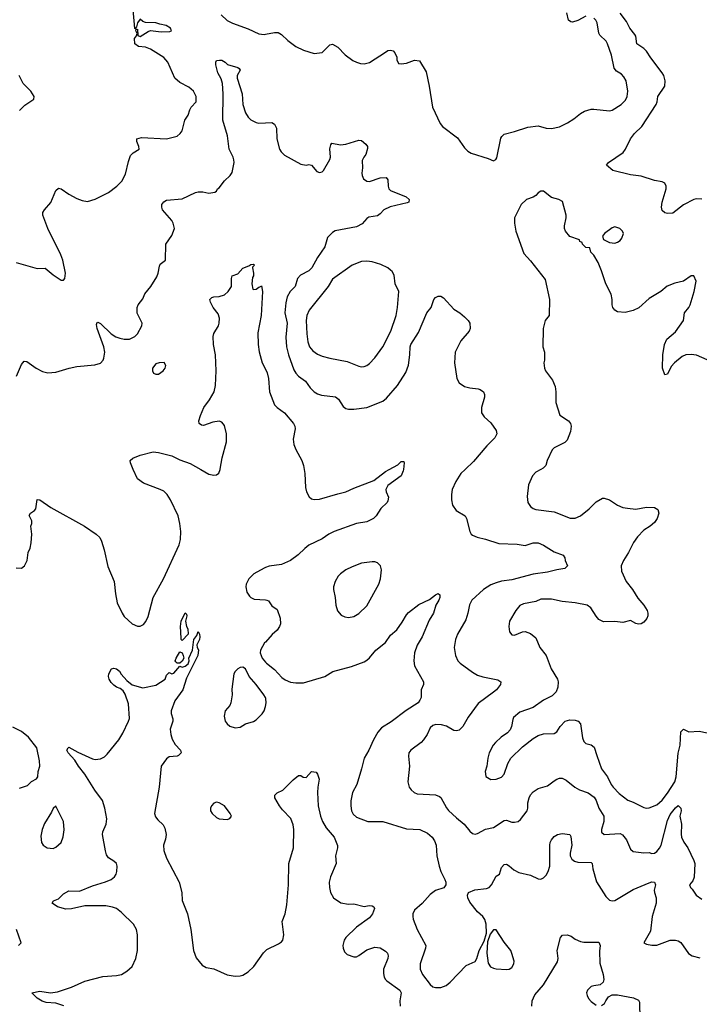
# Model space of a CAD drawing. Header units: inches. Extents: x 1954678 to 2060271, y 904822 to 1016299.
# Tile 89 of 256: x 2008137 to 2013291, y 945943 to 953413. Entities that reach past the tile are written whole.
import ezdxf

# ---------------------------------------------------------------- set-up
doc = ezdxf.new("R2010")
doc.units = ezdxf.units.IN
doc.header["$MEASUREMENT"] = 0
for name, color, linetype in [('C0904', 7, 'Continuous'), ('C0905', 7, 'Continuous'), ('C0914', 7, 'Continuous'), ('C0915', 7, 'Continuous')]:
    doc.layers.add(name, color=color, linetype=linetype)

msp = doc.modelspace()

# ---------------------------------------------------------------- linework, layer by layer
at = {"layer": 'C0904', "color": 5}
for points, elevation in [([(2008110, 949254.8), (2008150, 949251.3), (2008174, 949270), (2008193.2, 949310), (2008201.2, 949370), (2008215.5, 949404.5), (2008223.1, 949443.1), (2008229, 949510), (2008222, 949570), (2008228.7, 949590), (2008228.7, 949610), (2008208.9, 949651.1), (2008218, 949670), (2008249.3, 949690.7), (2008258, 949702), (2008270, 949772), (2008290, 949771), (2008372.8, 949712.8), (2008627.3, 949570), (2008716, 949510), (2008744.1, 949484.1), (2008758, 949458), (2008778.4, 949390), (2008805.1, 949265.1), (2008853, 949150), (2008863.4, 949056.6), (2008876.3, 948990), (2008913, 948910), (2008930, 948884), (2008988.6, 948828.6), (2009030, 948813), (2009049.3, 948810.7), (2009075.9, 948824.1), (2009093.4, 948846.6), (2009110, 948884.7), (2009149.7, 949030), (2009227.6, 949170), (2009345.3, 949430), (2009356.1, 949470), (2009358, 949530), (2009351.8, 949591.8), (2009338.5, 949650), (2009281, 949770), (2009256.4, 949810), (2009230, 949835.1), (2009202, 949850), (2009076.9, 949896.9), (2009030, 949929.3), (2008998.4, 950000)], 640), ([(2009509.6, 950000), (2009570, 949965.5), (2009610, 949958), (2009630, 949960.7), (2009647, 949973), (2009657.2, 950000)], 640), ([(2010000, 949256.2), (2009990, 949252.8), (2009911.7, 949208.3), (2009873.4, 949170), (2009855.5, 949130), (2009853, 949110), (2009860.5, 949070), (2009880.7, 949040.7), (2009890.8, 949030), (2009916.1, 949016.1), (2010000, 949011)], 640), ([(2008470.5, 945930.5), (2008411.4, 945951.4), (2008337.7, 945957.7), (2008307.2, 945967.2), (2008270, 945989.5), (2008229, 946030), (2008290, 946042.7), (2008370, 946030.2), (2008423.6, 946036.4), (2008530, 946072), (2008630, 946118.8), (2008766.6, 946153.4), (2008870, 946160.7), (2008909.3, 946170), (2008950, 946194.3), (2008989.7, 946230), (2009017.1, 946290), (2009029, 946350), (2009031.2, 946390), (2009030.8, 946470), (2009022.8, 946510), (2008998.7, 946550), (2008910, 946638.3), (2008870, 946669.7), (2008840.7, 946680.7), (2008790, 946688.9), (2008630.2, 946689.8), (2008530, 946667.3), (2008485.4, 946665.4), (2008423.3, 946683.3), (2008382, 946710), (2008393.2, 946726.8), (2008430, 946743), (2008470, 946780.3), (2008510, 946803.1), (2008590, 946801.5), (2008690, 946842.9), (2008787.4, 946872.6), (2008829.5, 946890), (2008855.4, 946910), (2008868.4, 946930), (2008874, 946950), (2008876.8, 946990), (2008871, 947010), (2008849.6, 947030), (2008810, 947055.4), (2008796, 947076), (2008786.4, 947106.4), (2008764.6, 947230), (2008767.5, 947252.5), (2008793.3, 947310), (2008797.6, 947350), (2008783.1, 947430), (2008763.9, 947490), (2008707.5, 947567.5), (2008630.9, 947690), (2008583, 947750), (2008554.2, 947794.2), (2008504.2, 947850), (2008495.1, 947870), (2008504, 947890), (2008510, 947893.4), (2008576.7, 947856.7), (2008690, 947805.7), (2008710, 947801.1), (2008750, 947804.9), (2008779, 947821), (2008799.6, 947840.4), (2008889.5, 947950), (2008920.1, 947999.9), (2008963, 948090), (2008968.8, 948111.2), (2008962.8, 948222.8), (2008936.5, 948296.5), (2008920.8, 948320.8), (2008898.2, 948338.2), (2008870, 948348.9), (2008850, 948363.5), (2008830, 948385.1), (2008815.1, 948410), (2008809.8, 948430.2), (2008812.3, 948450), (2008832.5, 948487.5), (2008850, 948493), (2008870, 948488), (2008893, 948470), (2008906.6, 948446.6), (2008950, 948398.8), (2008990, 948368), (2009070, 948344.2), (2009170, 948363.2), (2009240.9, 948410), (2009250, 948439.1), (2009270, 948459.3), (2009290, 948450.4), (2009305.4, 948454.6), (2009350, 948507.7), (2009370, 948502), (2009391.1, 948508.9), (2009414.1, 948525.9), (2009422, 948550), (2009419.6, 948570), (2009447, 948630), (2009458, 948710), (2009480.1, 948739.9), (2009490, 948771.3), (2009500.7, 948750), (2009504, 948730), (2009500.7, 948710), (2009481, 948670), (2009482.8, 948650), (2009491.8, 948631.8), (2009488.7, 948590), (2009402.3, 948417.7), (2009374.4, 948330), (2009314.4, 948245.6), (2009284.9, 948170), (2009284.9, 948150), (2009297.1, 948110), (2009297.1, 948090), (2009279.1, 948030), (2009283, 947990), (2009294.2, 947954.2), (2009314.6, 947914.6), (2009356.3, 947870), (2009360.7, 947850), (2009341, 947830), (2009330, 947825.6), (2009270, 947819.3), (2009250, 947805.2), (2009210.4, 947750), (2009194.2, 947590), (2009159.6, 947390), (2009166.4, 947366.4), (2009183.7, 947343.7), (2009225.2, 947305.2), (2009238.6, 947278.6), (2009247.1, 947230), (2009243, 947197), (2009227.6, 947150), (2009230.3, 947110), (2009250, 947050.7), (2009346.4, 946870), (2009366.7, 946790), (2009368.9, 946730), (2009409.3, 946629.3), (2009435.8, 946510), (2009453.8, 946350), (2009475.2, 946295.2), (2009519.5, 946239.5), (2009550, 946222), (2009610, 946211.4), (2009710, 946165.5), (2009770, 946155.6), (2009810, 946158.3), (2009830, 946165.2), (2009869.6, 946190), (2009913, 946230), (2009985.8, 946334.2), (2010000, 946348.6)], 620), ([(2010000, 948691.6), (2009994.6, 948685.4), (2009962.8, 948630), (2009960.7, 948610), (2009974.8, 948570), (2010000, 948539)], 640), ([(2010000, 948269.6), (2009989.4, 948290), (2009930, 948369.4), (2009876, 948430), (2009850, 948488), (2009830, 948502), (2009810, 948499), (2009790, 948489.2), (2009770, 948469), (2009760.5, 948450), (2009745.8, 948334.2), (2009748, 948290), (2009739.3, 948230), (2009730.6, 948210), (2009696.3, 948170), (2009688, 948130), (2009696.3, 948090), (2009710, 948070.8), (2009730, 948054), (2009770, 948040.5), (2009810, 948044.9), (2009850, 948070.6), (2009910, 948087.7), (2009930, 948100.7), (2009974.5, 948145.5), (2009991.3, 948168.7), (2010000, 948202.7)], 640), ([(2008136.3, 947583.7), (2008195.9, 947604.1), (2008227.2, 947632.8), (2008265.2, 947654.8), (2008273.2, 947670), (2008277.2, 947710), (2008289.3, 947750.7), (2008286.6, 947790), (2008267.6, 947890), (2008203, 947970), (2008150, 948013.1), (2008084.8, 948044.8)], 640), ([(2008128.7, 946390), (2008149, 946410), (2008112.3, 946510)], 640)]:
    msp.add_lwpolyline(points, dxfattribs=dict(at, elevation=elevation))
for points, elevation in [([(2009370, 948702), (2009362, 948710), (2009360.9, 948720.9), (2009357.2, 948810), (2009361.2, 948850), (2009392, 948912), (2009402, 948902), (2009404.7, 948890), (2009394.4, 948850), (2009402, 948810), (2009412.2, 948792.2), (2009414.9, 948750)], 620), ([(2009350, 948531.5), (2009331.7, 948531.7), (2009320.4, 948540.4), (2009316.9, 948550), (2009322.6, 948570), (2009350, 948618), (2009370, 948610.7), (2009377.4, 948590), (2009381.5, 948570), (2009370, 948547.6)], 620), ([(2008410, 947446), (2008390, 947428), (2008378.5, 947401.5), (2008324.8, 947315.2), (2008306.7, 947270), (2008297.5, 947217.5), (2008302, 947170), (2008314, 947150), (2008344.7, 947130), (2008390, 947126), (2008410, 947134), (2008450, 947171), (2008466.2, 947213.8), (2008473.1, 947266.9), (2008469.6, 947330)], 640), ([(2009630, 947477), (2009610, 947469.2), (2009590.8, 947450), (2009582.8, 947430), (2009584, 947410), (2009597.3, 947390), (2009630, 947360.7), (2009650, 947350.7), (2009710, 947344.7), (2009730, 947352), (2009742, 947370), (2009733.2, 947390), (2009690, 947449.3), (2009650, 947472)], 640)]:
    msp.add_lwpolyline(points, close=True, dxfattribs=dict(at, elevation=elevation))
at = {"layer": 'C0905', "color": 5}
for points, elevation in [([(2008110, 951572.2), (2008270, 951525.5), (2008330, 951527.3), (2008390, 951477.3), (2008450, 951438), (2008470, 951438), (2008479, 951450), (2008485.2, 951490), (2008462.9, 951590), (2008449.5, 951630), (2008349.6, 951830), (2008313.3, 951930), (2008313.3, 951950), (2008324.2, 951970), (2008372.7, 952027.3), (2008410, 952116.3), (2008430, 952135.5), (2008450, 952130.4), (2008510, 952088.5), (2008570, 952057), (2008610, 952041.3), (2008650, 952034), (2008710, 952051.8), (2008810, 952103.1), (2008873.3, 952150), (2008910.6, 952189.4), (2008938.5, 952241.5), (2008962.3, 952337.7), (2008978, 952382), (2008996.4, 952403.6), (2009042, 952430), (2009041.3, 952450), (2009025.1, 952490), (2009025.2, 952510), (2009061.6, 952518.4), (2009249.5, 952510.5), (2009330, 952530.8), (2009354, 952550), (2009369.2, 952570), (2009389.3, 952650), (2009413.2, 952690), (2009426, 952730), (2009438, 952750), (2009474.5, 952790), (2009475.1, 952830), (2009454.5, 952870), (2009420.4, 952900.4), (2009350, 952936.3), (2009313, 952970), (2009260.2, 953090), (2009230, 953126.6), (2009129.8, 953189.8), (2009090, 953205.1), (2009038, 953210), (2009010.8, 953230.8), (2009008.2, 953271.8), (2009022.7, 953290), (2009028, 953308), (2009018, 953330), (2009020.4, 953339.6), (2009030, 953342), (2009033.5, 953293.5), (2009050, 953286.4), (2009110, 953323.8), (2009130, 953330.6), (2009210, 953320.9), (2009275.1, 953324.9), (2009288.7, 953330), (2009280.9, 953350), (2009248.7, 953370), (2009198.8, 953378.8), (2009168, 953390), (2009090, 953391.3), (2009070, 953400.5), (2009050, 953418), (2009030.3, 953390), (2009022, 953358), (2009014, 953350), (2009018, 953342), (2009010, 953346), (2008997.3, 953490)], 680), ([(2009664.2, 953450), (2009710, 953407), (2009750, 953386.5), (2009870, 953345.2), (2009950, 953304.9), (2009990, 953300.9), (2010000, 953303)], 680), ([(2008112, 950708), (2008150, 950798), (2008170, 950822.8), (2008190, 950820.7), (2008260.5, 950770), (2008310, 950743.6), (2008350, 950734.6), (2008410, 950739.5), (2008511, 950769), (2008570, 950781.1), (2008705.9, 950794.1), (2008750, 950808.4), (2008769.5, 950830), (2008775.6, 950844.4), (2008783, 950890), (2008775.8, 950930), (2008723.6, 951070), (2008719, 951101), (2008723.2, 951116.8), (2008730, 951118.8), (2008750, 951107.3), (2008830.2, 951030.2), (2008867.1, 951007.1), (2008896.1, 950996.1), (2008930, 950988.9), (2008970, 950990.3), (2009009.5, 951010), (2009031.3, 951030), (2009063.6, 951090), (2009065.1, 951110), (2009026.7, 951186.7), (2009028.9, 951230), (2009036.3, 951250), (2009070, 951295.9), (2009085.7, 951334.3), (2009131.6, 951390), (2009177.9, 951462.1), (2009187.2, 951490), (2009196, 951544), (2009202.7, 951557.3), (2009242, 951590), (2009246, 951710), (2009290, 951776), (2009309.6, 951830), (2009299.7, 951870), (2009289.6, 951890), (2009219.3, 951970), (2009214, 951990), (2009215.3, 952010), (2009229.3, 952030.7), (2009250, 952042.8), (2009370, 952054.4), (2009470, 952102), (2009490, 952107.3), (2009526.8, 952106.8), (2009570, 952098), (2009616.4, 952103.6), (2009628.4, 952111.6), (2009638, 952130), (2009650, 952138), (2009689.4, 952190), (2009732.3, 952230), (2009747, 952253), (2009762.6, 952330), (2009761.7, 952350), (2009756.4, 952370), (2009725.6, 952430), (2009712.6, 952532.6), (2009678, 952650), (2009680.5, 952850), (2009675.8, 952930), (2009664.2, 952964.2), (2009639.5, 953010), (2009623.7, 953070), (2009623.7, 953090), (2009630, 953104.7), (2009652.7, 953107.3), (2009670, 953105.5), (2009696, 953090), (2009713, 953073), (2009791.7, 953051.7), (2009802.5, 953042.5), (2009807.7, 953030), (2009786.7, 952990), (2009784.9, 952970), (2009824.6, 952850), (2009830.2, 952770), (2009850, 952707.7), (2009870, 952674.9), (2009890, 952652.7), (2009930, 952633), (2009950, 952628.4), (2010000, 952630.5)], 660), ([(2008134.7, 952725.3), (2008174.8, 952765.2), (2008244, 952810), (2008246, 952830), (2008220.9, 952870), (2008163.7, 952930), (2008132, 952990)], 720), ([(2009657.2, 950000), (2009658, 950002), (2009673, 950090), (2009705.6, 950210), (2009704.2, 950270), (2009690, 950334), (2009670, 950360.9), (2009650, 950367), (2009600.7, 950359.3), (2009530, 950335.1), (2009516, 950336), (2009497.2, 950350), (2009495.1, 950370), (2009507.6, 950410), (2009534.5, 950470), (2009577, 950530), (2009611.1, 950588.9), (2009621.8, 950638.2), (2009627.8, 950750), (2009620.8, 950870), (2009607.1, 950950), (2009603, 951010), (2009608.5, 951031.5), (2009644.2, 951090), (2009649.6, 951110), (2009651.5, 951150), (2009641.5, 951181.5), (2009602.9, 951230), (2009582.7, 951270), (2009579, 951290), (2009595.1, 951304.9), (2009608, 951310), (2009650, 951313), (2009690, 951326.8), (2009719, 951350), (2009742.7, 951390), (2009744, 951450), (2009748.7, 951470), (2009790, 951484), (2009830, 951527.7), (2009875.1, 951544.9), (2009890, 951556), (2009910, 951558), (2009918, 951550), (2009903.5, 951536.5), (2009902.8, 951530), (2009911.1, 951491.1), (2009910.5, 951470.5), (2009902.9, 951457.1), (2009896.1, 951410), (2009904, 951370), (2009910, 951365.5), (2009930, 951368), (2009950, 951383), (2009969.4, 951390.6), (2009970, 951394), (2009977.6, 951350), (2009968.7, 951170), (2009942.9, 951037.1), (2009946.3, 950950), (2009954, 950894), (2009976.4, 950810), (2010000, 950762.1)], 640), ([(2008998.4, 950000), (2008976, 950050), (2008974, 950070), (2008994, 950086), (2009050, 950110.5), (2009150, 950133.4), (2009189.5, 950130.5), (2009290, 950103), (2009350, 950073), (2009430, 950045.5), (2009509.6, 950000)], 640)]:
    msp.add_lwpolyline(points, dxfattribs=dict(at, elevation=elevation))
at = {"layer": 'C0905', "color": 5, "elevation": 660}
msp.add_lwpolyline([(2009232, 950812), (2009194, 950810), (2009170, 950801.2), (2009144.9, 950770), (2009144, 950750), (2009150.9, 950730.9), (2009170, 950722.8), (2009190, 950724.9), (2009224, 950750), (2009241.2, 950770), (2009244, 950790)], close=True, dxfattribs=at)
at = {"layer": 'C0914', "color": 5}
for points, elevation in [([(2011047.1, 950000), (2011046, 949990), (2011028.7, 949951.3), (2010930, 949878.4), (2010913, 949850), (2010916.3, 949830), (2010934, 949790), (2010930, 949762), (2010922.8, 949750), (2010875.1, 949704.9), (2010839.5, 949650), (2010820.4, 949630), (2010770, 949603.1), (2010690, 949589.7), (2010520.5, 949530), (2010481.6, 949510), (2010430, 949474), (2010330, 949425.4), (2010298.6, 949401.4), (2010247.8, 949352.2), (2010190, 949309.6), (2010121.1, 949278.9), (2010030, 949266.3), (2010000, 949256.2)], 640), ([(2010294.9, 950000), (2010299.5, 949970), (2010304.7, 949864.7), (2010313, 949830), (2010332.5, 949792.5), (2010350, 949779.1), (2010370, 949773), (2010410, 949774.4), (2010550, 949817), (2010609, 949830), (2010670, 949858.7), (2010823.8, 949916.2), (2010910, 949984.7), (2010938.2, 950000)], 640), ([(2011514.2, 950000), (2011482.4, 949970), (2011445.5, 949910), (2011417.1, 949850), (2011410.4, 949810), (2011410.5, 949770.5), (2011419.1, 949730), (2011446, 949690), (2011516, 949650), (2011526, 949630), (2011550.8, 949530), (2011561, 949510), (2011570, 949502.8), (2011607, 949487), (2011670, 949472.2), (2011770, 949440.3), (2011910, 949433.2), (2011970, 949422.8), (2012030, 949443.6), (2012070, 949444.2), (2012110, 949426), (2012190, 949376.5), (2012258.8, 949350), (2012270.5, 949330.5), (2012273.4, 949310), (2012290.4, 949270.4), (2012270.3, 949249.7), (2012210, 949239.8), (2012139, 949221), (2012030, 949205.8), (2011870, 949163.2), (2011790, 949152.6), (2011750, 949141.8), (2011710, 949125), (2011654.6, 949090), (2011566.7, 949010), (2011547.3, 948972.7), (2011535.8, 948910), (2011519.5, 948860.5), (2011457.6, 948750), (2011443.1, 948710), (2011432.2, 948650), (2011441.1, 948590), (2011459.5, 948550), (2011477, 948530), (2011570, 948462.4), (2011610, 948440.2), (2011650, 948426.4), (2011763.8, 948403.8), (2011786, 948390), (2011782.8, 948370), (2011752.7, 948330), (2011730.4, 948310), (2011613.7, 948226.3), (2011538.6, 948121.4), (2011497.1, 948050), (2011470, 948022.9), (2011450, 948016.9), (2011430, 948021.3), (2011373, 948053), (2011336.4, 948063.6), (2011294, 948066), (2011270, 948058.4), (2011250, 948041.2), (2011226, 947990), (2011200.5, 947950), (2011182, 947930), (2011102, 947870), (2011088.5, 947850), (2011086.6, 947826.6), (2011094, 947750), (2011079.3, 947630), (2011090, 947591), (2011105.5, 947570), (2011128.9, 947548.9), (2011150, 947540.4), (2011290, 947532.7), (2011320.5, 947520.5), (2011331, 947511), (2011373.6, 947433.6), (2011390, 947413.1), (2011450, 947356.9), (2011508.8, 947310), (2011550, 947256.3), (2011570, 947239.1), (2011590, 947233), (2011610, 947238), (2011668.3, 947271.7), (2011730, 947283.6), (2011810, 947336.5), (2011830, 947340.4), (2011870, 947325.3), (2011890, 947323.7), (2011916, 947330), (2011934.9, 947345.1), (2011984.5, 947410), (2011990.6, 947430), (2011991.8, 947471.8), (2011999.8, 947510), (2012010, 947531.4), (2012030, 947555.9), (2012070, 947579.3), (2012140.7, 947599.3), (2012190, 947639.5), (2012210, 947650.4), (2012230, 947658), (2012250, 947659.1), (2012282.3, 947642.3), (2012346, 947590), (2012383, 947570), (2012448.6, 947548.6), (2012493.9, 947513.9), (2012509.4, 947490), (2012529.4, 947430), (2012566.4, 947370), (2012567.8, 947330), (2012548.2, 947270), (2012550, 947248), (2012570.3, 947230.3), (2012690, 947239.5), (2012709.2, 947229.2), (2012739.5, 947190), (2012770, 947120.7), (2012790, 947103), (2012870, 947093.4), (2012910, 947094), (2012930, 947088), (2012950, 947090.7), (2012970, 947102), (2012990, 947126.4), (2013000.8, 947150), (2013050, 947337.1), (2013070, 947384.2), (2013110, 947433.4), (2013130, 947450.4), (2013141.7, 947441.7), (2013150, 947430.8), (2013153, 947410), (2013144.4, 947370), (2013157, 947310), (2013152.9, 947232.9), (2013157.1, 947210), (2013174.2, 947174.2), (2013203.5, 947130), (2013250, 947034.4), (2013257.7, 947010), (2013253, 946907), (2013241.3, 946878.7), (2013216, 946850), (2013224.7, 946830), (2013237.6, 946817.6), (2013268, 946770), (2013310, 946741.3)], 660), ([(2012088.2, 950000), (2012050, 949979.5), (2012027.1, 949952.9), (2011995.2, 949884.8), (2011985.3, 949794.7), (2011990.4, 949750), (2012010, 949720.4), (2012030, 949705.7), (2012050, 949698), (2012190, 949679), (2012312.5, 949632.5), (2012350, 949632.4), (2012390, 949650.2), (2012456.7, 949703.3), (2012510, 949756.5), (2012556.6, 949783.4), (2012570, 949783.8), (2012610, 949770.4), (2012670, 949728.9), (2012710, 949712.9), (2012746, 949706), (2012810, 949700.2), (2012890, 949714.4), (2012950, 949712.7), (2012976.1, 949696.1), (2012984.9, 949670), (2012972.2, 949630), (2012950, 949598), (2012917.6, 949570), (2012870, 949539.7), (2012822, 949490), (2012792.8, 949447.2), (2012753.8, 949370), (2012715.6, 949310), (2012698.3, 949270), (2012701.7, 949230), (2012736.1, 949150), (2012785, 949090), (2012823.9, 949023.9), (2012870.3, 948970), (2012895.8, 948930), (2012901.3, 948910), (2012900.5, 948890), (2012893, 948870), (2012870, 948841.6), (2012850.7, 948830), (2012830, 948827.9), (2012810, 948833.3), (2012770, 948855.1), (2012710, 948839.5), (2012650, 948846.3), (2012564.9, 948844.9), (2012530, 948862), (2012507.6, 948887.6), (2012467.8, 948950), (2012440.9, 948970), (2012350, 948988.4), (2012250, 948998), (2012170, 949016.9), (2012090, 949015.6), (2012050, 948999.7), (2011958.7, 948981.3), (2011930, 948969.5), (2011899.5, 948930), (2011852.7, 948850), (2011845.5, 948810), (2011850.8, 948770), (2011870, 948746.8), (2011890, 948744), (2011950, 948768.2), (2011970.3, 948770.3), (2012010, 948757), (2012050, 948723), (2012081.7, 948650), (2012128.8, 948588.8), (2012168.7, 948488.7), (2012215.2, 948410), (2012220.8, 948390), (2012219.1, 948350), (2012206.2, 948313.8), (2012175.9, 948284.1), (2012110.4, 948250), (2012030, 948194.7), (2011930, 948158.7), (2011882.3, 948117.7), (2011875.6, 948104.4), (2011867, 948050), (2011855.8, 948024.2), (2011836.7, 948003.3), (2011787.7, 947970), (2011745.5, 947930), (2011728.4, 947910), (2011698.4, 947850), (2011686, 947810), (2011680.7, 947750), (2011666.8, 947710), (2011670.8, 947670.8), (2011710, 947647.3), (2011750, 947650.4), (2011790, 947667.2), (2011812.1, 947690), (2011838.5, 947770), (2011862.3, 947810), (2011950, 947895.6), (2012030, 947960.3), (2012070, 947981.3), (2012110, 947994.9), (2012190, 947997.3), (2012210, 948010.8), (2012235.1, 948050), (2012274.5, 948090), (2012310, 948101.3), (2012350, 948099), (2012372.7, 948090), (2012390.2, 948070.2), (2012405.6, 947965.6), (2012415.9, 947935.9), (2012430, 947922), (2012472, 947912), (2012494.6, 947894.6), (2012513.1, 947830), (2012550, 947730.7), (2012595.8, 947670), (2012623.1, 947610), (2012638.9, 947590), (2012682, 947542), (2012750, 947492), (2012790, 947477), (2012870, 947436.4), (2012890, 947430.4), (2012910, 947434), (2012970, 947456.9), (2013010, 947491.6), (2013050, 947543.9), (2013104.8, 947630), (2013114.7, 947670), (2013131.5, 947848.5), (2013145.4, 947910), (2013150, 948010.7), (2013170.5, 948030.5), (2013210.9, 948010.9), (2013290, 948014.4), (2013350, 948001.6)], 680), ([(2010000, 948539), (2010007.3, 948530), (2010070, 948482), (2010123.6, 948423.6), (2010150, 948404.4), (2010190, 948387.7), (2010230, 948380.9), (2010290, 948381.1), (2010449.7, 948430.3), (2010512.8, 948467.2), (2010653.4, 948506.6), (2010750, 948540.4), (2010770, 948552.7), (2010790, 948570.5), (2010836.9, 948630), (2010910.8, 948689.2), (2010950, 948742.4), (2010996.2, 948783.8), (2011038.7, 948841.3), (2011070, 948898), (2011085.5, 948914.5), (2011162.6, 948977.4), (2011245.1, 949014.9), (2011290, 949050.5), (2011310, 949059.1), (2011322.8, 949050), (2011323, 949030), (2011316.4, 949010), (2011292.7, 948970), (2011274.9, 948910), (2011242.2, 948857.8), (2011189.1, 948730.9), (2011151.2, 948668.8), (2011131.5, 948610), (2011125.2, 948550), (2011130.3, 948510.3), (2011198.8, 948390), (2011198.8, 948370), (2011182.8, 948330), (2011180.5, 948270), (2011172.7, 948250), (2011158, 948230), (2011066.9, 948173.1), (2010953.6, 948086.4), (2010880.1, 948039.9), (2010851.7, 948008.3), (2010819.6, 947950), (2010785.3, 947870), (2010749, 947811), (2010730.2, 947730), (2010693.7, 947610), (2010661.7, 947550), (2010647.7, 947487.7), (2010647.4, 947450), (2010653.4, 947410), (2010665.3, 947385.3), (2010690, 947363.1), (2010778, 947330), (2010890, 947330.3), (2011070, 947274.9), (2011171.3, 947270), (2011230, 947242), (2011264, 947210), (2011282.8, 947182.8), (2011294.4, 947150), (2011300.3, 947070), (2011318, 946990), (2011330.2, 946950), (2011361.7, 946890), (2011368.5, 946870), (2011368.2, 946850), (2011353.1, 946826.9), (2011290, 946807.3), (2011250, 946776), (2011190, 946708), (2011130, 946658), (2011119.5, 946630), (2011117.6, 946610), (2011120.4, 946590), (2011150.3, 946510), (2011216.4, 946390), (2011213.7, 946370), (2011174.9, 946250), (2011173.4, 946210), (2011192.2, 946170), (2011250, 946093), (2011270, 946075.8), (2011290.3, 946070.3), (2011330, 946070.3), (2011370, 946085.8), (2011402.3, 946110), (2011523.7, 946236.3), (2011590, 946267.2), (2011604.4, 946290), (2011622.6, 946350), (2011658.9, 946421.1), (2011676.2, 946483.8), (2011673.5, 946550), (2011665.4, 946585.4), (2011649.8, 946609.8), (2011610, 946643.5), (2011550, 946717), (2011534.3, 946750), (2011533.3, 946770), (2011540.9, 946790), (2011589.8, 946810.2), (2011677.3, 946822.7), (2011698, 946830), (2011716.2, 946850), (2011750, 946914.8), (2011775.3, 946930), (2011790, 946981), (2011810, 947003.8), (2011830, 947006), (2011850, 946994.4), (2011883.4, 946963.4), (2011922.6, 946942.6), (2012010, 946923.9), (2012070, 946894.9), (2012090, 946892.2), (2012110, 946902.4), (2012130, 946923), (2012146, 946950), (2012158.5, 946990), (2012157.4, 947150), (2012161.1, 947170), (2012170, 947190.5), (2012190, 947215.5), (2012215.3, 947230), (2012250, 947239.1), (2012310, 947230.8), (2012316.7, 947216.7), (2012324, 947150), (2012311.3, 947090), (2012312.6, 947070), (2012325.1, 947045.1), (2012344.4, 947030), (2012370, 947021.8), (2012470, 947018), (2012478, 947010), (2012482.6, 946970), (2012512.3, 946872.3), (2012581.8, 946761.8), (2012610, 946732), (2012630, 946726.9), (2012650, 946731.6), (2012790, 946812.9), (2012910, 946864.4), (2012930, 946871), (2012950.4, 946870), (2012958.2, 946850), (2012949.1, 946810), (2012950.9, 946790), (2012963.7, 946750), (2012962.8, 946710), (2012932.6, 946610), (2012922, 946498), (2012871.3, 946410), (2012890, 946398.8), (2012930, 946390.5), (2012970, 946390.4), (2013070, 946430.5), (2013110, 946430.6), (2013130, 946424), (2013150, 946410.6), (2013210, 946327.3), (2013238, 946310), (2013296.1, 946296.1)], 640), ([(2010000, 949011), (2010010, 949010.4), (2010023.1, 949003.1), (2010050, 948966.8), (2010090, 948938), (2010112.1, 948872.1), (2010113.7, 948830), (2010108, 948810), (2010090, 948782.7), (2010050.4, 948749.6), (2010000, 948691.6)], 640), ([(2010000, 948202.7), (2010007, 948230), (2010003.3, 948263.3), (2010000, 948269.6)], 640), ([(2010000, 946348.6), (2010010, 946358.7), (2010098.9, 946401.1), (2010122.9, 946417.1), (2010131.6, 946428.4), (2010139.6, 946470), (2010126.6, 946570), (2010150.8, 946630), (2010162.4, 946697.6), (2010174.6, 946850), (2010177.7, 947010), (2010212.4, 947130), (2010216.4, 947270), (2010210, 947304), (2010192, 947352), (2010130, 947418), (2010107.6, 947450), (2010072.3, 947510), (2010072.7, 947530), (2010090, 947547.3), (2010132.9, 947567.1), (2010210, 947644.9), (2010250, 947678), (2010270, 947678), (2010287.5, 947667.5), (2010310, 947664), (2010350, 947708), (2010384.1, 947704.1), (2010396.4, 947690), (2010407.6, 947650), (2010397.1, 947590), (2010395.8, 947550), (2010400.9, 947450), (2010417.6, 947370), (2010433.8, 947330), (2010461.3, 947281.3), (2010522.4, 947210), (2010547.9, 947147.9), (2010548.2, 947130), (2010533.1, 947070), (2010538, 947010), (2010493.7, 946910), (2010483.6, 946870), (2010485.2, 946830), (2010494.4, 946790), (2010517.3, 946750), (2010572.8, 946712.8), (2010630, 946701.6), (2010670, 946704), (2010750, 946684.4), (2010788.2, 946691.8), (2010810.3, 946690.3), (2010822, 946682), (2010827.7, 946670), (2010811.8, 946630), (2010790, 946598.9), (2010690, 946528.3), (2010610.3, 946450), (2010598, 946430), (2010587, 946390), (2010588.8, 946368.8), (2010600.3, 946340.3), (2010620.3, 946320.3), (2010670, 946302.4), (2010690, 946303.8), (2010710, 946312.4), (2010770, 946357.4), (2010830, 946376), (2010870, 946372.2), (2010910, 946345.5), (2010925.5, 946330), (2010930.3, 946310), (2010928.5, 946290), (2010896.9, 946210), (2010896.7, 946176.7), (2010902, 946150), (2010910.2, 946130.2), (2010920.2, 946120.2), (2011020.4, 946050), (2011028.8, 946030), (2011019.2, 945970), (2011021.2, 945930)], 620), ([(2012021.6, 945930), (2012023.4, 945970), (2012044.5, 946015.5), (2012110.6, 946089.4), (2012214.5, 946265.5), (2012219.6, 946290), (2012213.3, 946350), (2012239.5, 946450), (2012253.8, 946466.2), (2012289.5, 946470.5), (2012319.1, 946459.1), (2012350, 946437.1), (2012390, 946419.3), (2012414.6, 946414.6), (2012530, 946414.8), (2012538.4, 946390), (2012533.3, 946346.7), (2012536.1, 946256.1), (2012563, 946170), (2012567.3, 946130), (2012561, 946110), (2012538, 946090), (2012490, 946084), (2012470, 946076.9), (2012442.7, 946050), (2012436.5, 946030), (2012439.6, 946010), (2012450, 945988.2), (2012470, 945963.8), (2012510, 945937.1)], 620), ([(2012550, 945934.8), (2012571.9, 945948.1), (2012581.2, 945970), (2012601.5, 945998.5), (2012630, 946014.8), (2012670, 946014), (2012792.7, 945992.7), (2012830, 945974.8), (2012838, 945958), (2012839.3, 945830)], 620)]:
    msp.add_lwpolyline(points, dxfattribs=dict(at, elevation=elevation))
for points, elevation in [([(2010830, 949299.3), (2010810, 949299.3), (2010730, 949289.6), (2010657.7, 949262.3), (2010610, 949238.4), (2010570.6, 949210), (2010553, 949190), (2010530.5, 949150), (2010517.1, 949110), (2010516.4, 949090), (2010528.6, 949028.6), (2010534, 948970), (2010547.2, 948927.2), (2010575.8, 948895.8), (2010602.8, 948882.8), (2010630, 948877.1), (2010670, 948886.4), (2010710, 948908.4), (2010770, 948966), (2010861.6, 949130), (2010873.6, 949170), (2010880.2, 949240.2), (2010874, 949270), (2010850, 949293.2)], 660), ([(2011730, 946508.7), (2011705.8, 946474.2), (2011683.7, 946416.3), (2011680.2, 946330), (2011690, 946254.8), (2011707.1, 946227.1), (2011730, 946217), (2011750, 946212), (2011830, 946208.2), (2011849.4, 946210.6), (2011870, 946222.8), (2011885.2, 946250), (2011886, 946270), (2011869.5, 946329.5), (2011861.2, 946350), (2011810, 946414), (2011750, 946508)], 640)]:
    msp.add_lwpolyline(points, close=True, dxfattribs=dict(at, elevation=elevation))
at = {"layer": 'C0915', "color": 5}
for points, elevation in [([(2012430, 953439.8), (2012370, 953406.6), (2012330, 953394.7), (2012315.9, 953395.9), (2012299.5, 953410), (2012285.1, 953465.1)], 680), ([(2013310, 952051.6), (2013270, 952054.4), (2013250, 952049.8), (2013170.8, 952009.2), (2013090, 951946), (2013050, 951942), (2013030, 951947.8), (2013010, 951966), (2013003.1, 951990), (2013009.8, 952030), (2013038.9, 952130), (2013039.6, 952150), (2013030, 952172.3), (2013010, 952183.6), (2012950, 952192.6), (2012850, 952225.6), (2012770, 952236.4), (2012635.3, 952270), (2012588, 952310), (2012602, 952330), (2012714.1, 952405.9), (2012731.6, 952430), (2012770, 952510.5), (2012800.7, 952550), (2012856.4, 952603.6), (2012964.5, 952770), (2012972, 952790), (2012977, 952830), (2013029.5, 952910), (2013031.5, 952950), (2013021.1, 952990), (2013009.7, 953010), (2012923.1, 953123.1), (2012890, 953174), (2012870, 953194.2), (2012816.3, 953230), (2012808.8, 953288.8), (2012802, 953302), (2012764.8, 953350), (2012739.7, 953399.7), (2012690, 953463)], 660), ([(2010000, 953303), (2010070, 953317.4), (2010095.8, 953315.8), (2010121.8, 953301.8), (2010170, 953254.4), (2010230, 953210.5), (2010290, 953182), (2010370, 953157.3), (2010430, 953164), (2010490, 953222.8), (2010510, 953227.3), (2010550, 953205.5), (2010605.9, 953145.9), (2010664.2, 953104.2), (2010690.2, 953090.2), (2010721.2, 953081.2), (2010750, 953078.9), (2010790, 953088.8), (2010910, 953168.2), (2010930, 953179.1), (2010950, 953182.8), (2010970, 953176), (2010981.4, 953161.4), (2010996, 953130), (2010998, 953110), (2011010, 953082), (2011030, 953078), (2011070, 953084), (2011130, 953107.3), (2011170, 953101), (2011218.5, 953018.5), (2011242.7, 952910), (2011267.4, 952750), (2011324.7, 952624.7), (2011343.6, 952603.6), (2011455.9, 952515.9), (2011510, 952440.5), (2011535.4, 952415.4), (2011561.4, 952401.4), (2011690, 952360.3), (2011730, 952341.6), (2011748.1, 952351.9), (2011754.8, 952365.2), (2011786.6, 952513.4), (2011792.6, 952527.4), (2011810, 952545.5), (2011890, 952564), (2011990, 952598.6), (2012070, 952608.1), (2012130, 952590.3), (2012170, 952589), (2012230, 952600.9), (2012292, 952630), (2012339.1, 952660.9), (2012390, 952702.8), (2012420.2, 952719.8), (2012470, 952733.4), (2012490, 952734), (2012610, 952721), (2012630, 952726.8), (2012697.6, 952770), (2012730, 952803.8), (2012744.2, 952830), (2012747.8, 952870), (2012736.2, 952950), (2012719.7, 952979.7), (2012699.7, 952999.7), (2012663.9, 953023.9), (2012645.6, 953045.6), (2012623.9, 953143.9), (2012594.3, 953230), (2012583.6, 953250), (2012536.4, 953296.4), (2012529.7, 953310), (2012516.9, 953390), (2012505.6, 953410), (2012490, 953425.6)], 680), ([(2010000, 952630.5), (2010050, 952632.7), (2010070, 952620.7), (2010083.7, 952590), (2010088, 952510), (2010106.4, 952430), (2010119.1, 952410), (2010145.4, 952385.4), (2010270, 952317.3), (2010310, 952310.7), (2010330, 952314), (2010350.6, 952310.6), (2010390, 952262.8), (2010410, 952254.8), (2010430, 952258.8), (2010441.2, 952270), (2010487.9, 952352.1), (2010494.5, 952370), (2010490, 952434), (2010495.5, 952464.5), (2010504.1, 952475.9), (2010570, 952463.8), (2010611.3, 952468.7), (2010710, 952498.8), (2010730, 952496), (2010762.8, 952470), (2010773.4, 952450), (2010774.9, 952434.9), (2010762.8, 952390), (2010746, 952370), (2010734.8, 952345.2), (2010737.1, 952290), (2010730.5, 952250), (2010733, 952230), (2010745.3, 952205.3), (2010770, 952187.7), (2010790, 952185.5), (2010870, 952212.4), (2010914.9, 952214.9), (2010930, 952198), (2010930.4, 952150), (2010937.6, 952130), (2010950, 952116.4), (2011066.8, 952070), (2011090.6, 952050), (2011086.8, 952030), (2011075.6, 952024.4), (2010946.8, 951993.2), (2010898, 951970), (2010870, 951939.5), (2010850, 951926.3), (2010785.5, 951914.5), (2010770, 951903.7), (2010734.8, 951865.2), (2010690, 951840.5), (2010530, 951811.1), (2010510, 951799.5), (2010470, 951761.2), (2010450.4, 951690), (2010396.5, 951610), (2010353.2, 951530), (2010330, 951507.9), (2010265.9, 951474.1), (2010243.6, 951450), (2010225.7, 951390), (2010187.9, 951350), (2010165.4, 951310), (2010154.8, 951265.2), (2010147.1, 951190), (2010166.2, 951110), (2010156.3, 951003.7), (2010160.2, 950930), (2010176.3, 950870), (2010216.6, 950756.6), (2010230.2, 950730.2), (2010250, 950708.8), (2010304.4, 950670), (2010339.6, 950619.6), (2010368.9, 950588.9), (2010394.4, 950574.4), (2010424.8, 950564.8), (2010532.7, 950552.7), (2010554.8, 950534.8), (2010590, 950478), (2010610, 950464.2), (2010630, 950458.3), (2010670, 950457.3), (2010769.7, 950470.3), (2010890, 950519.3), (2010917.5, 950542.5), (2011002.2, 950637.8), (2011064.1, 950735.9), (2011086.7, 950793.3), (2011095.8, 950870), (2011097.3, 950930), (2011104, 950950), (2011160.4, 951039.6), (2011224.5, 951190), (2011257, 951230), (2011277.2, 951290), (2011290, 951306), (2011310, 951316), (2011330, 951316), (2011350, 951302.8), (2011430, 951218), (2011474.8, 951190), (2011510, 951158.8), (2011538.8, 951130), (2011550.6, 951110), (2011553.4, 951070), (2011546.8, 951050), (2011482.2, 950977.8), (2011440.3, 950890), (2011434, 950810), (2011452.7, 950690), (2011470, 950659.1), (2011510, 950630.5), (2011550, 950620.5), (2011613.8, 950613.8), (2011630, 950608), (2011653.4, 950590), (2011661.6, 950570), (2011662.4, 950550), (2011640.4, 950470), (2011638, 950430), (2011659.9, 950399.9), (2011710, 950354.8), (2011750, 950296), (2011755.5, 950270), (2011739.9, 950240.1), (2011680.6, 950179.4), (2011579, 950061), (2011514.2, 950000)], 660), ([(2013350, 950833.3), (2013270, 950866.9), (2013230, 950873.7), (2013188.2, 950871.8), (2013161.4, 950858.6), (2013103.8, 950810), (2013078.3, 950781.7), (2013050, 950724), (2013030, 950719), (2013011.5, 950770), (2013014, 950870), (2013026.3, 950950), (2013046, 950990), (2013110, 951044.4), (2013171, 951130), (2013178.5, 951190), (2013211.1, 951230), (2013221.3, 951250), (2013253, 951350), (2013266, 951430), (2013250, 951468.7), (2013230, 951469.2), (2013170, 951429.4), (2013105.1, 951414.9), (2013048.4, 951391.6), (2012998, 951350), (2012910, 951299), (2012832.5, 951227.5), (2012790, 951206), (2012727.5, 951192.5), (2012670, 951197.2), (2012650, 951209.2), (2012636, 951230), (2012629.6, 951250), (2012629.6, 951290), (2012622, 951330), (2012580.9, 951410), (2012550, 951508), (2012525.2, 951570), (2012490, 951628), (2012468, 951650), (2012462, 951682), (2012430, 951686), (2012406, 951710), (2012402, 951722), (2012386, 951730), (2012382, 951742), (2012310, 951768.7), (2012275.3, 951810), (2012269, 951830), (2012269, 951850), (2012281.2, 951910), (2012281.2, 951930), (2012252.9, 952032.9), (2012226, 952050), (2012170, 952065.2), (2012110, 952111.8), (2012090, 952111.8), (2012070, 952100.9), (2012050, 952079.5), (2012032, 952068), (2011980.7, 952050), (2011940.7, 952010), (2011890.6, 951910), (2011890.4, 951870), (2011900.5, 951810), (2011959.8, 951639.8), (2012010, 951584.7), (2012122, 951442), (2012154.8, 951290), (2012151.3, 951170), (2012121, 951130), (2012107.3, 951070), (2012104.7, 950930), (2012118, 950890), (2012116, 950830), (2012111, 950810), (2012117.3, 950770), (2012124, 950750), (2012178, 950678), (2012197.3, 950630), (2012202, 950590), (2012202, 950510), (2012233.7, 950413.7), (2012299.1, 950370), (2012313, 950350), (2012318, 950330), (2012314.8, 950290), (2012290, 950222), (2012270, 950205.2), (2012190, 950164), (2012176, 950150), (2012136.3, 950070), (2012127.7, 950030), (2012106.8, 950010), (2012088.2, 950000)], 680), ([(2010000, 950762.1), (2010013.9, 950733.9), (2010024, 950690), (2010031.6, 950590), (2010070, 950490.6), (2010090.2, 950470.2), (2010145.7, 950430), (2010212.7, 950350), (2010223, 950330), (2010226, 950310), (2010210.3, 950230), (2010215.6, 950190), (2010230, 950153.4), (2010275.3, 950070), (2010290.4, 950030), (2010294.9, 950000)], 640), ([(2010938.2, 950000), (2011004.2, 950035.8), (2011030, 950062), (2011050, 950062), (2011052.7, 950050), (2011047.1, 950000)], 640)]:
    msp.add_lwpolyline(points, dxfattribs=dict(at, elevation=elevation))
at = {"layer": 'C0915', "color": 5, "elevation": 680}
for points in [[(2012650, 951841.2), (2012630, 951834), (2012571.3, 951790), (2012558, 951770), (2012565.4, 951745.4), (2012610, 951722), (2012650, 951718), (2012670, 951724.7), (2012690, 951738), (2012704.1, 951755.9), (2012717.2, 951790), (2012709, 951810), (2012688, 951830)], [(2010770, 951582.3), (2010730, 951578.5), (2010658.4, 951550), (2010510, 951443.9), (2010475.8, 951390), (2010331.3, 951210), (2010315, 951170), (2010310.2, 951129.8), (2010313.2, 951030), (2010321.5, 950970), (2010335.6, 950930), (2010361.1, 950901.1), (2010396.4, 950876.4), (2010430, 950861.3), (2010490, 950845.2), (2010620.7, 950820.7), (2010710, 950784.9), (2010730, 950780.3), (2010750, 950783.1), (2010770, 950790.4), (2010790, 950804.9), (2010830, 950848.4), (2010889.7, 950930), (2010952.4, 951050), (2010990.9, 951170), (2011003.1, 951230), (2011011, 951350), (2010985.6, 951410), (2010975.9, 951475.9), (2010962, 951502), (2010950, 951514), (2010929.6, 951529.6), (2010875.1, 951555.1), (2010810, 951575.6)]]:
    msp.add_lwpolyline(points, close=True, dxfattribs=at)

doc.saveas('drawing.dxf')
